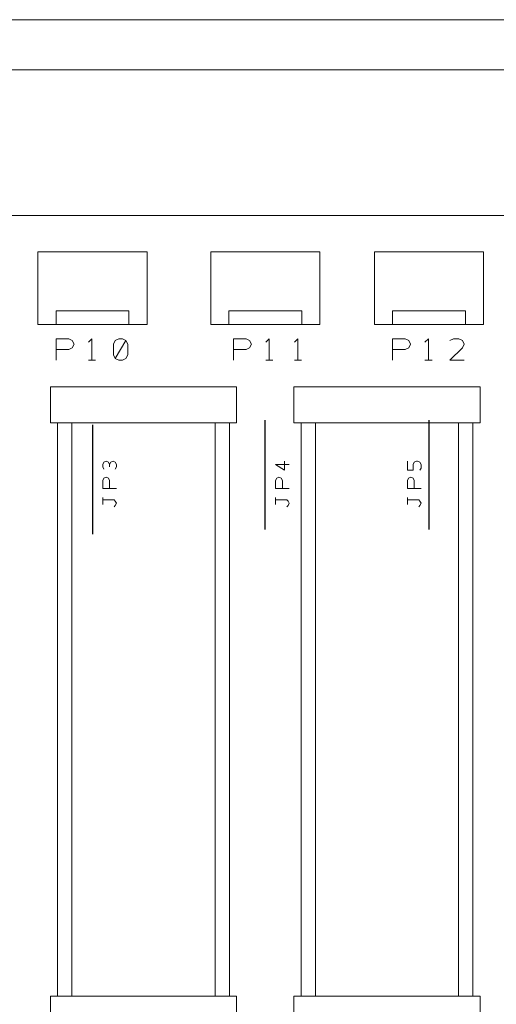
# Model space of a CAD drawing. Header units: millimetres. Extents: x -128 to 128, y -97 to 97.
# Tile 15 of 27: x -70 to -37, y 28 to 96. Entities that reach past the tile are written whole.
import ezdxf

# ---------------------------------------------------------------- set-up
doc = ezdxf.new("R2010")
doc.units = ezdxf.units.MM
doc.header["$MEASUREMENT"] = 0
doc.layers.add('Ebene 1', color=7, linetype='Continuous')

msp = doc.modelspace()

# ---------------------------------------------------------------- linework, layer by layer
at = {"layer": 'Ebene 1', "lineweight": 20}
for points in [[(-101.8935, 96.2039), (-101.8935, 96.2039), (0.9574, 96.2039), (0.9574, 96.2039)], [(-101.8935, 92.7114), (-101.8935, 92.7114), (-32.2213, 92.7114), (-32.2213, 92.7114)], [(-65.2138, 72.4489), (-65.2138, 72.4489), (-64.7139, 72.4489), (-64.7139, 72.4489)], [(-52.8313, 72.4489), (-52.8313, 72.4489), (-52.3314, 72.4489), (-52.3314, 72.4489)], [(-50.8314, 72.4489), (-50.8314, 72.4489), (-50.3315, 72.4489), (-50.3315, 72.4489)], [(-41.7188, 72.4489), (-41.7188, 72.4489), (-41.2189, 72.4489), (-41.2189, 72.4489)], [(-64.2094, 62.7076), (-64.2094, 62.7076), (-64.2094, 62.3901), (-64.2094, 62.3901)], [(-52.1444, 62.7076), (-52.1444, 62.7076), (-52.1444, 62.3901), (-52.1444, 62.3901)], [(-42.9369, 62.7076), (-42.9369, 62.7076), (-42.9369, 62.3901), (-42.9369, 62.3901)]]:
    msp.add_open_spline(points, degree=3, dxfattribs=at)
for points, knots in [([(-102.7063, -46.9188), (-102.7063, -46.9188), (116.0512, -46.9188), (116.0512, -46.9188), (116.0512, -46.9188), (116.0512, -46.9188), (116.0512, 82.5514), (116.0512, 82.5514), (116.0512, 82.5514), (116.0512, 82.5514), (-102.7063, 82.5514), (-102.7063, 82.5514), (-102.7063, 82.5514), (-102.7063, 82.5514), (-102.7063, -46.9188), (-102.7063, -46.9188)], [0, 0, 0, 0, 0.2, 0.2, 0.2, 0.2, 0.4, 0.4, 0.4, 0.4, 0.6, 0.6, 0.6, 0.6, 1, 1, 1, 1]), ([(-68.7338, 74.9314), (-68.7338, 74.9314), (-61.1138, 74.9314), (-61.1138, 74.9314), (-61.1138, 74.9314), (-61.1138, 74.9314), (-61.1138, 80.0114), (-61.1138, 80.0114), (-61.1138, 80.0114), (-61.1138, 80.0114), (-68.7338, 80.0114), (-68.7338, 80.0114), (-68.7338, 80.0114), (-68.7338, 80.0114), (-68.7338, 74.9314), (-68.7338, 74.9314)], [0, 0, 0, 0, 0.2, 0.2, 0.2, 0.2, 0.4, 0.4, 0.4, 0.4, 0.6, 0.6, 0.6, 0.6, 1, 1, 1, 1]), ([(-56.6688, 74.9314), (-56.6688, 74.9314), (-49.0488, 74.9314), (-49.0488, 74.9314), (-49.0488, 74.9314), (-49.0488, 74.9314), (-49.0488, 80.0114), (-49.0488, 80.0114), (-49.0488, 80.0114), (-49.0488, 80.0114), (-56.6688, 80.0114), (-56.6688, 80.0114), (-56.6688, 80.0114), (-56.6688, 80.0114), (-56.6688, 74.9314), (-56.6688, 74.9314)], [0, 0, 0, 0, 0.2, 0.2, 0.2, 0.2, 0.4, 0.4, 0.4, 0.4, 0.6, 0.6, 0.6, 0.6, 1, 1, 1, 1]), ([(-45.2388, 74.9314), (-45.2388, 74.9314), (-37.6188, 74.9314), (-37.6188, 74.9314), (-37.6188, 74.9314), (-37.6188, 74.9314), (-37.6188, 80.0114), (-37.6188, 80.0114), (-37.6188, 80.0114), (-37.6188, 80.0114), (-45.2388, 80.0114), (-45.2388, 80.0114), (-45.2388, 80.0114), (-45.2388, 80.0114), (-45.2388, 74.9314), (-45.2388, 74.9314)], [0, 0, 0, 0, 0.2, 0.2, 0.2, 0.2, 0.4, 0.4, 0.4, 0.4, 0.6, 0.6, 0.6, 0.6, 1, 1, 1, 1]), ([(-67.4638, 74.9314), (-67.4638, 74.9314), (-62.3838, 74.9314), (-62.3838, 74.9314), (-62.3838, 74.9314), (-62.3838, 74.9314), (-62.3838, 75.8839), (-62.3838, 75.8839), (-62.3838, 75.8839), (-62.3838, 75.8839), (-67.4638, 75.8839), (-67.4638, 75.8839), (-67.4638, 75.8839), (-67.4638, 75.8839), (-67.4638, 74.9314), (-67.4638, 74.9314)], [0, 0, 0, 0, 0.2, 0.2, 0.2, 0.2, 0.4, 0.4, 0.4, 0.4, 0.6, 0.6, 0.6, 0.6, 1, 1, 1, 1]), ([(-55.3988, 74.9314), (-55.3988, 74.9314), (-50.3188, 74.9314), (-50.3188, 74.9314), (-50.3188, 74.9314), (-50.3188, 74.9314), (-50.3188, 75.8839), (-50.3188, 75.8839), (-50.3188, 75.8839), (-50.3188, 75.8839), (-55.3988, 75.8839), (-55.3988, 75.8839), (-55.3988, 75.8839), (-55.3988, 75.8839), (-55.3988, 74.9314), (-55.3988, 74.9314)], [0, 0, 0, 0, 0.2, 0.2, 0.2, 0.2, 0.4, 0.4, 0.4, 0.4, 0.6, 0.6, 0.6, 0.6, 1, 1, 1, 1]), ([(-43.9688, 74.9314), (-43.9688, 74.9314), (-38.8888, 74.9314), (-38.8888, 74.9314), (-38.8888, 74.9314), (-38.8888, 74.9314), (-38.8888, 75.8839), (-38.8888, 75.8839), (-38.8888, 75.8839), (-38.8888, 75.8839), (-43.9688, 75.8839), (-43.9688, 75.8839), (-43.9688, 75.8839), (-43.9688, 75.8839), (-43.9688, 74.9314), (-43.9688, 74.9314)], [0, 0, 0, 0, 0.2, 0.2, 0.2, 0.2, 0.4, 0.4, 0.4, 0.4, 0.6, 0.6, 0.6, 0.6, 1, 1, 1, 1]), ([(-67.4638, 72.4489), (-67.4638, 72.4489), (-67.4638, 73.9489), (-67.4638, 73.9489), (-67.4638, 73.9489), (-67.4638, 73.9489), (-66.5889, 73.9489), (-66.5889, 73.9489), (-66.5889, 73.9489), (-66.5889, 73.9489), (-66.3388, 73.824), (-66.3388, 73.824), (-66.3388, 73.824), (-66.3388, 73.824), (-66.2139, 73.5739), (-66.2139, 73.5739), (-66.2139, 73.5739), (-66.2139, 73.5739), (-66.3388, 73.3238), (-66.3388, 73.3238), (-66.3388, 73.3238), (-66.3388, 73.3238), (-66.5889, 73.1989), (-66.5889, 73.1989), (-66.5889, 73.1989), (-66.5889, 73.1989), (-67.4638, 73.1989), (-67.4638, 73.1989)], [0, 0, 0, 0, 0.125, 0.125, 0.125, 0.125, 0.25, 0.25, 0.25, 0.25, 0.375, 0.375, 0.375, 0.375, 0.5, 0.5, 0.5, 0.5, 0.625, 0.625, 0.625, 0.625, 0.75, 0.75, 0.75, 0.75, 1, 1, 1, 1]), ([(-64.964, 72.4489), (-64.964, 72.4489), (-64.964, 73.9489), (-64.964, 73.9489), (-64.964, 73.9489), (-64.964, 73.9489), (-65.2138, 73.6988), (-65.2138, 73.6988)], [0, 0, 0, 0, 0.3333333, 0.3333333, 0.3333333, 0.3333333, 1, 1, 1, 1]), ([(-63.3388, 72.5738), (-63.3388, 72.5738), (-63.089, 72.4489), (-63.089, 72.4489), (-63.089, 72.4489), (-63.089, 72.4489), (-62.8389, 72.4489), (-62.8389, 72.4489), (-62.8389, 72.4489), (-62.8389, 72.4489), (-62.5888, 72.5738), (-62.5888, 72.5738), (-62.5888, 72.5738), (-62.5888, 72.5738), (-62.4639, 72.8239), (-62.4639, 72.8239), (-62.4639, 72.8239), (-62.4639, 72.8239), (-62.4639, 73.5739), (-62.4639, 73.5739), (-62.4639, 73.5739), (-62.4639, 73.5739), (-62.5888, 73.824), (-62.5888, 73.824), (-62.5888, 73.824), (-62.5888, 73.824), (-62.8389, 73.9489), (-62.8389, 73.9489), (-62.8389, 73.9489), (-62.8389, 73.9489), (-63.089, 73.9489), (-63.089, 73.9489), (-63.089, 73.9489), (-63.089, 73.9489), (-63.3388, 73.824), (-63.3388, 73.824), (-63.3388, 73.824), (-63.3388, 73.824), (-63.464, 73.5739), (-63.464, 73.5739), (-63.464, 73.5739), (-63.464, 73.5739), (-63.464, 72.8239), (-63.464, 72.8239), (-63.464, 72.8239), (-63.464, 72.8239), (-63.3388, 72.5738), (-63.3388, 72.5738), (-63.3388, 72.5738), (-63.3388, 72.5738), (-62.5888, 73.824), (-62.5888, 73.824)], [0, 0, 0, 0, 0.0714286, 0.0714286, 0.0714286, 0.0714286, 0.1428571, 0.1428571, 0.1428571, 0.1428571, 0.2142857, 0.2142857, 0.2142857, 0.2142857, 0.2857143, 0.2857143, 0.2857143, 0.2857143, 0.3571429, 0.3571429, 0.3571429, 0.3571429, 0.4285714, 0.4285714, 0.4285714, 0.4285714, 0.5, 0.5, 0.5, 0.5, 0.5714286, 0.5714286, 0.5714286, 0.5714286, 0.6428571, 0.6428571, 0.6428571, 0.6428571, 0.7142857, 0.7142857, 0.7142857, 0.7142857, 0.7857143, 0.7857143, 0.7857143, 0.7857143, 0.8571429, 0.8571429, 0.8571429, 0.8571429, 1, 1, 1, 1]), ([(-55.0813, 72.4489), (-55.0813, 72.4489), (-55.0813, 73.9489), (-55.0813, 73.9489), (-55.0813, 73.9489), (-55.0813, 73.9489), (-54.2064, 73.9489), (-54.2064, 73.9489), (-54.2064, 73.9489), (-54.2064, 73.9489), (-53.9563, 73.824), (-53.9563, 73.824), (-53.9563, 73.824), (-53.9563, 73.824), (-53.8314, 73.5739), (-53.8314, 73.5739), (-53.8314, 73.5739), (-53.8314, 73.5739), (-53.9563, 73.3238), (-53.9563, 73.3238), (-53.9563, 73.3238), (-53.9563, 73.3238), (-54.2064, 73.1989), (-54.2064, 73.1989), (-54.2064, 73.1989), (-54.2064, 73.1989), (-55.0813, 73.1989), (-55.0813, 73.1989)], [0, 0, 0, 0, 0.125, 0.125, 0.125, 0.125, 0.25, 0.25, 0.25, 0.25, 0.375, 0.375, 0.375, 0.375, 0.5, 0.5, 0.5, 0.5, 0.625, 0.625, 0.625, 0.625, 0.75, 0.75, 0.75, 0.75, 1, 1, 1, 1]), ([(-52.5815, 72.4489), (-52.5815, 72.4489), (-52.5815, 73.9489), (-52.5815, 73.9489), (-52.5815, 73.9489), (-52.5815, 73.9489), (-52.8313, 73.6988), (-52.8313, 73.6988)], [0, 0, 0, 0, 0.3333333, 0.3333333, 0.3333333, 0.3333333, 1, 1, 1, 1]), ([(-50.5813, 72.4489), (-50.5813, 72.4489), (-50.5813, 73.9489), (-50.5813, 73.9489), (-50.5813, 73.9489), (-50.5813, 73.9489), (-50.8314, 73.6988), (-50.8314, 73.6988)], [0, 0, 0, 0, 0.3333333, 0.3333333, 0.3333333, 0.3333333, 1, 1, 1, 1]), ([(-43.9688, 72.4489), (-43.9688, 72.4489), (-43.9688, 73.9489), (-43.9688, 73.9489), (-43.9688, 73.9489), (-43.9688, 73.9489), (-43.0939, 73.9489), (-43.0939, 73.9489), (-43.0939, 73.9489), (-43.0939, 73.9489), (-42.8438, 73.824), (-42.8438, 73.824), (-42.8438, 73.824), (-42.8438, 73.824), (-42.7189, 73.5739), (-42.7189, 73.5739), (-42.7189, 73.5739), (-42.7189, 73.5739), (-42.8438, 73.3238), (-42.8438, 73.3238), (-42.8438, 73.3238), (-42.8438, 73.3238), (-43.0939, 73.1989), (-43.0939, 73.1989), (-43.0939, 73.1989), (-43.0939, 73.1989), (-43.9688, 73.1989), (-43.9688, 73.1989)], [0, 0, 0, 0, 0.125, 0.125, 0.125, 0.125, 0.25, 0.25, 0.25, 0.25, 0.375, 0.375, 0.375, 0.375, 0.5, 0.5, 0.5, 0.5, 0.625, 0.625, 0.625, 0.625, 0.75, 0.75, 0.75, 0.75, 1, 1, 1, 1]), ([(-41.469, 72.4489), (-41.469, 72.4489), (-41.469, 73.9489), (-41.469, 73.9489), (-41.469, 73.9489), (-41.469, 73.9489), (-41.7188, 73.6988), (-41.7188, 73.6988)], [0, 0, 0, 0, 0.3333333, 0.3333333, 0.3333333, 0.3333333, 1, 1, 1, 1]), ([(-38.9689, 72.4489), (-38.9689, 72.4489), (-39.969, 72.4489), (-39.969, 72.4489), (-39.969, 72.4489), (-39.969, 72.4489), (-39.0938, 73.3238), (-39.0938, 73.3238), (-39.0938, 73.3238), (-39.0938, 73.3238), (-38.9689, 73.5739), (-38.9689, 73.5739), (-38.9689, 73.5739), (-38.9689, 73.5739), (-39.0938, 73.824), (-39.0938, 73.824), (-39.0938, 73.824), (-39.0938, 73.824), (-39.3439, 73.9489), (-39.3439, 73.9489), (-39.3439, 73.9489), (-39.3439, 73.9489), (-39.7189, 73.9489), (-39.7189, 73.9489), (-39.7189, 73.9489), (-39.7189, 73.9489), (-39.969, 73.824), (-39.969, 73.824)], [0, 0, 0, 0, 0.125, 0.125, 0.125, 0.125, 0.25, 0.25, 0.25, 0.25, 0.375, 0.375, 0.375, 0.375, 0.5, 0.5, 0.5, 0.5, 0.625, 0.625, 0.625, 0.625, 0.75, 0.75, 0.75, 0.75, 1, 1, 1, 1]), ([(-67.8614, 68.0815), (-67.8614, 68.0815), (-54.8615, 68.0815), (-54.8615, 68.0815), (-54.8615, 68.0815), (-54.8615, 68.0815), (-54.8615, 70.5813), (-54.8615, 70.5813), (-54.8615, 70.5813), (-54.8615, 70.5813), (-67.8614, 70.5813), (-67.8614, 70.5813), (-67.8614, 70.5813), (-67.8614, 70.5813), (-67.8614, 68.0815), (-67.8614, 68.0815)], [0, 0, 0, 0, 0.2, 0.2, 0.2, 0.2, 0.4, 0.4, 0.4, 0.4, 0.6, 0.6, 0.6, 0.6, 1, 1, 1, 1]), ([(-50.8614, 68.0815), (-50.8614, 68.0815), (-37.8615, 68.0815), (-37.8615, 68.0815), (-37.8615, 68.0815), (-37.8615, 68.0815), (-37.8615, 70.5813), (-37.8615, 70.5813), (-37.8615, 70.5813), (-37.8615, 70.5813), (-50.8614, 70.5813), (-50.8614, 70.5813), (-50.8614, 70.5813), (-50.8614, 70.5813), (-50.8614, 68.0815), (-50.8614, 68.0815)], [0, 0, 0, 0, 0.2, 0.2, 0.2, 0.2, 0.4, 0.4, 0.4, 0.4, 0.6, 0.6, 0.6, 0.6, 1, 1, 1, 1]), ([(-67.3615, 28.0814), (-67.3615, 28.0814), (-55.3614, 28.0814), (-55.3614, 28.0814), (-55.3614, 28.0814), (-55.3614, 28.0814), (-55.3614, 68.0815), (-55.3614, 68.0815), (-55.3614, 68.0815), (-55.3614, 68.0815), (-67.3615, 68.0815), (-67.3615, 68.0815), (-67.3615, 68.0815), (-67.3615, 68.0815), (-67.3615, 28.0814), (-67.3615, 28.0814)], [0, 0, 0, 0, 0.2, 0.2, 0.2, 0.2, 0.4, 0.4, 0.4, 0.4, 0.6, 0.6, 0.6, 0.6, 1, 1, 1, 1]), ([(-66.3614, 28.0814), (-66.3614, 28.0814), (-56.3612, 28.0814), (-56.3612, 28.0814), (-56.3612, 28.0814), (-56.3612, 28.0814), (-56.3612, 68.0815), (-56.3612, 68.0815), (-56.3612, 68.0815), (-56.3612, 68.0815), (-66.3614, 68.0815), (-66.3614, 68.0815), (-66.3614, 68.0815), (-66.3614, 68.0815), (-66.3614, 28.0814), (-66.3614, 28.0814)], [0, 0, 0, 0, 0.2, 0.2, 0.2, 0.2, 0.4, 0.4, 0.4, 0.4, 0.6, 0.6, 0.6, 0.6, 1, 1, 1, 1]), ([(-50.3615, 28.0814), (-50.3615, 28.0814), (-38.3614, 28.0814), (-38.3614, 28.0814), (-38.3614, 28.0814), (-38.3614, 28.0814), (-38.3614, 68.0815), (-38.3614, 68.0815), (-38.3614, 68.0815), (-38.3614, 68.0815), (-50.3615, 68.0815), (-50.3615, 68.0815), (-50.3615, 68.0815), (-50.3615, 68.0815), (-50.3615, 28.0814), (-50.3615, 28.0814)], [0, 0, 0, 0, 0.2, 0.2, 0.2, 0.2, 0.4, 0.4, 0.4, 0.4, 0.6, 0.6, 0.6, 0.6, 1, 1, 1, 1]), ([(-49.3614, 28.0814), (-49.3614, 28.0814), (-39.3612, 28.0814), (-39.3612, 28.0814), (-39.3612, 28.0814), (-39.3612, 28.0814), (-39.3612, 68.0815), (-39.3612, 68.0815), (-39.3612, 68.0815), (-39.3612, 68.0815), (-49.3614, 68.0815), (-49.3614, 68.0815), (-49.3614, 68.0815), (-49.3614, 68.0815), (-49.3614, 28.0814), (-49.3614, 28.0814)], [0, 0, 0, 0, 0.2, 0.2, 0.2, 0.2, 0.4, 0.4, 0.4, 0.4, 0.6, 0.6, 0.6, 0.6, 1, 1, 1, 1]), ([(-63.7332, 65.1683), (-63.7332, 65.1683), (-63.8126, 65.327), (-63.8126, 65.327), (-63.8126, 65.327), (-63.8126, 65.327), (-63.9713, 65.4064), (-63.9713, 65.4064), (-63.9713, 65.4064), (-63.9713, 65.4064), (-64.1301, 65.327), (-64.1301, 65.327), (-64.1301, 65.327), (-64.1301, 65.327), (-64.2094, 65.1683), (-64.2094, 65.1683), (-64.2094, 65.1683), (-64.2094, 65.1683), (-64.2094, 65.0095), (-64.2094, 65.0095), (-64.2094, 65.0095), (-64.2094, 65.0095), (-64.1301, 64.8508), (-64.1301, 64.8508)], [0, 0, 0, 0, 0.1428571, 0.1428571, 0.1428571, 0.1428571, 0.2857143, 0.2857143, 0.2857143, 0.2857143, 0.4285714, 0.4285714, 0.4285714, 0.4285714, 0.5714286, 0.5714286, 0.5714286, 0.5714286, 0.7142857, 0.7142857, 0.7142857, 0.7142857, 1, 1, 1, 1]), ([(-63.3363, 64.8508), (-63.3363, 64.8508), (-63.2569, 65.0095), (-63.2569, 65.0095), (-63.2569, 65.0095), (-63.2569, 65.0095), (-63.2569, 65.1683), (-63.2569, 65.1683), (-63.2569, 65.1683), (-63.2569, 65.1683), (-63.3363, 65.327), (-63.3363, 65.327), (-63.3363, 65.327), (-63.3363, 65.327), (-63.4951, 65.4064), (-63.4951, 65.4064), (-63.4951, 65.4064), (-63.4951, 65.4064), (-63.6538, 65.327), (-63.6538, 65.327), (-63.6538, 65.327), (-63.6538, 65.327), (-63.7332, 65.1683), (-63.7332, 65.1683), (-63.7332, 65.1683), (-63.7332, 65.1683), (-63.7332, 65.0095), (-63.7332, 65.0095)], [0, 0, 0, 0, 0.125, 0.125, 0.125, 0.125, 0.25, 0.25, 0.25, 0.25, 0.375, 0.375, 0.375, 0.375, 0.5, 0.5, 0.5, 0.5, 0.625, 0.625, 0.625, 0.625, 0.75, 0.75, 0.75, 0.75, 1, 1, 1, 1]), ([(-51.1919, 65.1683), (-51.1919, 65.1683), (-52.1444, 65.1683), (-52.1444, 65.1683), (-52.1444, 65.1683), (-52.1444, 65.1683), (-51.5094, 64.7714), (-51.5094, 64.7714), (-51.5094, 64.7714), (-51.5094, 64.7714), (-51.5094, 65.4064), (-51.5094, 65.4064)], [0, 0, 0, 0, 0.25, 0.25, 0.25, 0.25, 0.5, 0.5, 0.5, 0.5, 1, 1, 1, 1]), ([(-42.0638, 64.7714), (-42.0638, 64.7714), (-41.9844, 64.9301), (-41.9844, 64.9301), (-41.9844, 64.9301), (-41.9844, 64.9301), (-41.9844, 65.1683), (-41.9844, 65.1683), (-41.9844, 65.1683), (-41.9844, 65.1683), (-42.0638, 65.327), (-42.0638, 65.327), (-42.0638, 65.327), (-42.0638, 65.327), (-42.2226, 65.4064), (-42.2226, 65.4064), (-42.2226, 65.4064), (-42.2226, 65.4064), (-42.3019, 65.4064), (-42.3019, 65.4064), (-42.3019, 65.4064), (-42.3019, 65.4064), (-42.4607, 65.327), (-42.4607, 65.327), (-42.4607, 65.327), (-42.4607, 65.327), (-42.5401, 65.1683), (-42.5401, 65.1683), (-42.5401, 65.1683), (-42.5401, 65.1683), (-42.5401, 64.7714), (-42.5401, 64.7714), (-42.5401, 64.7714), (-42.5401, 64.7714), (-42.9369, 64.7714), (-42.9369, 64.7714), (-42.9369, 64.7714), (-42.9369, 64.7714), (-42.9369, 65.4064), (-42.9369, 65.4064)], [0, 0, 0, 0, 0.0909091, 0.0909091, 0.0909091, 0.0909091, 0.1818182, 0.1818182, 0.1818182, 0.1818182, 0.2727273, 0.2727273, 0.2727273, 0.2727273, 0.3636364, 0.3636364, 0.3636364, 0.3636364, 0.4545455, 0.4545455, 0.4545455, 0.4545455, 0.5454545, 0.5454545, 0.5454545, 0.5454545, 0.6363636, 0.6363636, 0.6363636, 0.6363636, 0.7272727, 0.7272727, 0.7272727, 0.7272727, 0.8181818, 0.8181818, 0.8181818, 0.8181818, 1, 1, 1, 1]), ([(-63.2569, 63.5014), (-63.2569, 63.5014), (-64.2094, 63.5014), (-64.2094, 63.5014), (-64.2094, 63.5014), (-64.2094, 63.5014), (-64.2094, 64.057), (-64.2094, 64.057), (-64.2094, 64.057), (-64.2094, 64.057), (-64.1301, 64.2158), (-64.1301, 64.2158), (-64.1301, 64.2158), (-64.1301, 64.2158), (-63.9713, 64.2951), (-63.9713, 64.2951), (-63.9713, 64.2951), (-63.9713, 64.2951), (-63.8126, 64.2158), (-63.8126, 64.2158), (-63.8126, 64.2158), (-63.8126, 64.2158), (-63.7332, 64.057), (-63.7332, 64.057), (-63.7332, 64.057), (-63.7332, 64.057), (-63.7332, 63.5014), (-63.7332, 63.5014)], [0, 0, 0, 0, 0.125, 0.125, 0.125, 0.125, 0.25, 0.25, 0.25, 0.25, 0.375, 0.375, 0.375, 0.375, 0.5, 0.5, 0.5, 0.5, 0.625, 0.625, 0.625, 0.625, 0.75, 0.75, 0.75, 0.75, 1, 1, 1, 1]), ([(-51.1919, 63.5014), (-51.1919, 63.5014), (-52.1444, 63.5014), (-52.1444, 63.5014), (-52.1444, 63.5014), (-52.1444, 63.5014), (-52.1444, 64.057), (-52.1444, 64.057), (-52.1444, 64.057), (-52.1444, 64.057), (-52.0651, 64.2158), (-52.0651, 64.2158), (-52.0651, 64.2158), (-52.0651, 64.2158), (-51.9063, 64.2951), (-51.9063, 64.2951), (-51.9063, 64.2951), (-51.9063, 64.2951), (-51.7476, 64.2158), (-51.7476, 64.2158), (-51.7476, 64.2158), (-51.7476, 64.2158), (-51.6682, 64.057), (-51.6682, 64.057), (-51.6682, 64.057), (-51.6682, 64.057), (-51.6682, 63.5014), (-51.6682, 63.5014)], [0, 0, 0, 0, 0.125, 0.125, 0.125, 0.125, 0.25, 0.25, 0.25, 0.25, 0.375, 0.375, 0.375, 0.375, 0.5, 0.5, 0.5, 0.5, 0.625, 0.625, 0.625, 0.625, 0.75, 0.75, 0.75, 0.75, 1, 1, 1, 1]), ([(-41.9844, 63.5014), (-41.9844, 63.5014), (-42.9369, 63.5014), (-42.9369, 63.5014), (-42.9369, 63.5014), (-42.9369, 63.5014), (-42.9369, 64.057), (-42.9369, 64.057), (-42.9369, 64.057), (-42.9369, 64.057), (-42.8576, 64.2158), (-42.8576, 64.2158), (-42.8576, 64.2158), (-42.8576, 64.2158), (-42.6988, 64.2951), (-42.6988, 64.2951), (-42.6988, 64.2951), (-42.6988, 64.2951), (-42.5401, 64.2158), (-42.5401, 64.2158), (-42.5401, 64.2158), (-42.5401, 64.2158), (-42.4607, 64.057), (-42.4607, 64.057), (-42.4607, 64.057), (-42.4607, 64.057), (-42.4607, 63.5014), (-42.4607, 63.5014)], [0, 0, 0, 0, 0.125, 0.125, 0.125, 0.125, 0.25, 0.25, 0.25, 0.25, 0.375, 0.375, 0.375, 0.375, 0.5, 0.5, 0.5, 0.5, 0.625, 0.625, 0.625, 0.625, 0.75, 0.75, 0.75, 0.75, 1, 1, 1, 1]), ([(-63.4157, 62.2314), (-63.4157, 62.2314), (-63.3363, 62.3108), (-63.3363, 62.3108), (-63.3363, 62.3108), (-63.3363, 62.3108), (-63.2569, 62.4695), (-63.2569, 62.4695), (-63.2569, 62.4695), (-63.2569, 62.4695), (-63.3363, 62.6283), (-63.3363, 62.6283), (-63.3363, 62.6283), (-63.3363, 62.6283), (-63.4157, 62.7076), (-63.4157, 62.7076), (-63.4157, 62.7076), (-63.4157, 62.7076), (-64.2094, 62.7076), (-64.2094, 62.7076), (-64.2094, 62.7076), (-64.2094, 62.7076), (-64.2094, 62.8664), (-64.2094, 62.8664)], [0, 0, 0, 0, 0.1428571, 0.1428571, 0.1428571, 0.1428571, 0.2857143, 0.2857143, 0.2857143, 0.2857143, 0.4285714, 0.4285714, 0.4285714, 0.4285714, 0.5714286, 0.5714286, 0.5714286, 0.5714286, 0.7142857, 0.7142857, 0.7142857, 0.7142857, 1, 1, 1, 1]), ([(-51.3507, 62.2314), (-51.3507, 62.2314), (-51.2713, 62.3108), (-51.2713, 62.3108), (-51.2713, 62.3108), (-51.2713, 62.3108), (-51.1919, 62.4695), (-51.1919, 62.4695), (-51.1919, 62.4695), (-51.1919, 62.4695), (-51.2713, 62.6283), (-51.2713, 62.6283), (-51.2713, 62.6283), (-51.2713, 62.6283), (-51.3507, 62.7076), (-51.3507, 62.7076), (-51.3507, 62.7076), (-51.3507, 62.7076), (-52.1444, 62.7076), (-52.1444, 62.7076), (-52.1444, 62.7076), (-52.1444, 62.7076), (-52.1444, 62.8664), (-52.1444, 62.8664)], [0, 0, 0, 0, 0.1428571, 0.1428571, 0.1428571, 0.1428571, 0.2857143, 0.2857143, 0.2857143, 0.2857143, 0.4285714, 0.4285714, 0.4285714, 0.4285714, 0.5714286, 0.5714286, 0.5714286, 0.5714286, 0.7142857, 0.7142857, 0.7142857, 0.7142857, 1, 1, 1, 1]), ([(-42.1432, 62.2314), (-42.1432, 62.2314), (-42.0638, 62.3108), (-42.0638, 62.3108), (-42.0638, 62.3108), (-42.0638, 62.3108), (-41.9844, 62.4695), (-41.9844, 62.4695), (-41.9844, 62.4695), (-41.9844, 62.4695), (-42.0638, 62.6283), (-42.0638, 62.6283), (-42.0638, 62.6283), (-42.0638, 62.6283), (-42.1432, 62.7076), (-42.1432, 62.7076), (-42.1432, 62.7076), (-42.1432, 62.7076), (-42.9369, 62.7076), (-42.9369, 62.7076), (-42.9369, 62.7076), (-42.9369, 62.7076), (-42.9369, 62.8664), (-42.9369, 62.8664)], [0, 0, 0, 0, 0.1428571, 0.1428571, 0.1428571, 0.1428571, 0.2857143, 0.2857143, 0.2857143, 0.2857143, 0.4285714, 0.4285714, 0.4285714, 0.4285714, 0.5714286, 0.5714286, 0.5714286, 0.5714286, 0.7142857, 0.7142857, 0.7142857, 0.7142857, 1, 1, 1, 1]), ([(-67.8614, -46.9188), (-67.8614, -46.9188), (-54.8615, -46.9188), (-54.8615, -46.9188), (-54.8615, -46.9188), (-54.8615, -46.9188), (-54.8615, 28.0814), (-54.8615, 28.0814), (-54.8615, 28.0814), (-54.8615, 28.0814), (-67.8614, 28.0814), (-67.8614, 28.0814), (-67.8614, 28.0814), (-67.8614, 28.0814), (-67.8614, -46.9188), (-67.8614, -46.9188)], [0, 0, 0, 0, 0.2, 0.2, 0.2, 0.2, 0.4, 0.4, 0.4, 0.4, 0.6, 0.6, 0.6, 0.6, 1, 1, 1, 1]), ([(-50.8614, -46.9188), (-50.8614, -46.9188), (-37.8615, -46.9188), (-37.8615, -46.9188), (-37.8615, -46.9188), (-37.8615, -46.9188), (-37.8615, 28.0814), (-37.8615, 28.0814), (-37.8615, 28.0814), (-37.8615, 28.0814), (-50.8614, 28.0814), (-50.8614, 28.0814), (-50.8614, 28.0814), (-50.8614, 28.0814), (-50.8614, -46.9188), (-50.8614, -46.9188)], [0, 0, 0, 0, 0.2, 0.2, 0.2, 0.2, 0.4, 0.4, 0.4, 0.4, 0.6, 0.6, 0.6, 0.6, 1, 1, 1, 1])]:
    msp.add_open_spline(points, degree=3, knots=knots, dxfattribs=at)
at = {"layer": 'Ebene 1', "lineweight": 30}
for points in [[(-52.8588, 60.6439), (-52.8588, 60.6439), (-52.8588, 68.2639), (-52.8588, 68.2639)], [(-41.4288, 60.6439), (-41.4288, 60.6439), (-41.4288, 68.2639), (-41.4288, 68.2639)], [(-64.9238, 67.9464), (-64.9238, 67.9464), (-64.9238, 60.3264), (-64.9238, 60.3264)]]:
    msp.add_open_spline(points, degree=3, dxfattribs=at)

doc.saveas('drawing.dxf')
